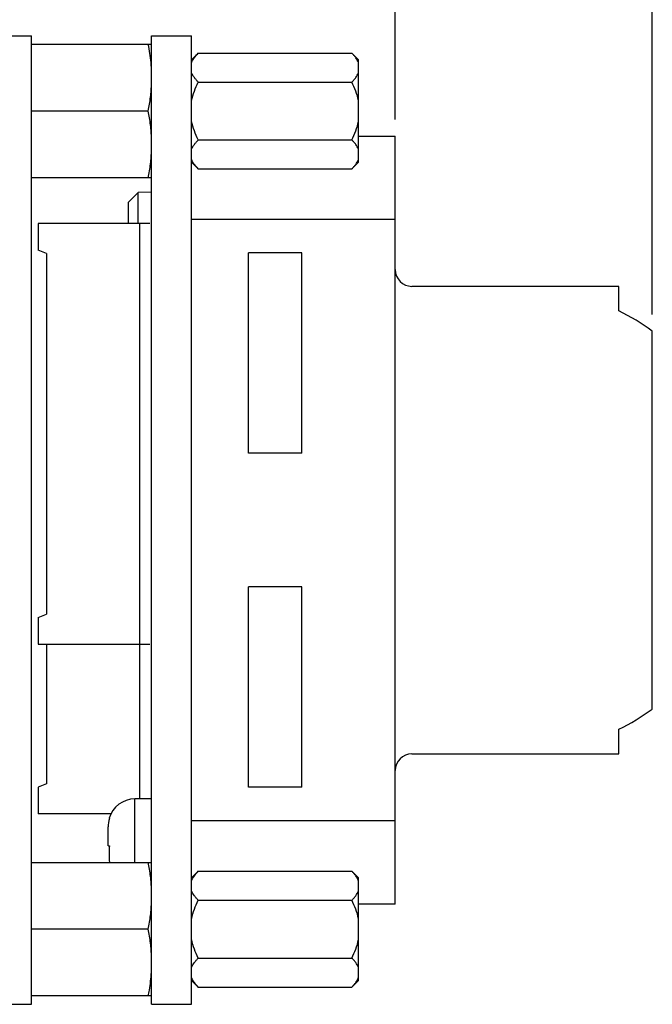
# Model space of a CAD drawing. Header units: millimetres. Extents: x -16 to 284, y 31 to 231.
# Tile 3 of 5: x 123 to 142, y 134 to 164. Entities that reach past the tile are written whole.
import ezdxf

# ---------------------------------------------------------------- set-up
doc = ezdxf.new("R2010")
doc.units = ezdxf.units.MM
doc.header["$LTSCALE"] = 16.335
doc.header["$PDMODE"] = 3
doc.header["$PDSIZE"] = 8
doc.layers.get('0').update_dxf_attribs({"linetype": 'CONTINUOUS'})
doc.layers.get('Defpoints').update_dxf_attribs({"linetype": 'CONTINUOUS'})
doc.layers.add('00_COMPONENTS', color=7, linetype='CONTINUOUS')
doc.layers.add('51__DRAFT_DIMS', color=7, linetype='CONTINUOUS')
doc.layers.add('AM_5', color=3, linetype='CONTINUOUS', lineweight=25)
doc.styles.get("Standard").update_dxf_attribs({"font": 'simfang.ttf'})
doc.dimstyles.new('DIMSTYLE_1', dxfattribs={"dimtxt": 3, "dimasz": 3, "dimexe": 2.5, "dimexo": 0.5, "dimgap": 0.75, "dimtad": 1, "dimdsep": 46, "dimtxsty": 'Standard', "dimblk": '_FILLED', "dimcen": 0.09, "dimclrd": 252, "dimclre": 252, "dimclrt": 252, "dimazin": 2, "dimtp": 0.2, "dimtm": 0.2, "dimtfac": 1, "dimtofl": 0, "dimtmove": 0, "dimatfit": 3, "dimldrblk": '_FILLED', "dimfxl": 1, "dimtolj": 1, "dimarcsym": 0})
doc.dimstyles.new('DIMSTYLE_2$0', dxfattribs={"dimtxt": 3, "dimasz": 3, "dimexe": 2.5, "dimexo": 0.5, "dimtad": 1, "dimdsep": 46, "dimtxsty": 'Standard', "dimblk": '_FILLED', "dimcen": 0.09, "dimclrd": 252, "dimclre": 252, "dimclrt": 252, "dimazin": 2, "dimtp": 0.1, "dimtm": 0.1, "dimtfac": 1, "dimtofl": 0, "dimtmove": 0, "dimatfit": 1, "dimldrblk": '_FILLED', "dimfxl": 1, "dimtolj": 1, "dimarcsym": 0})

# ---------------------------------------------------------------- blocks, each defined once
blk = doc.blocks.new('_FILLED')
at = {"color": 0, "linetype": 'ByBlock'}
blk.add_solid([(0, 0), (-1, 0.1667), (-1, -0.1667)], dxfattribs=at)
blk = doc.blocks.new('*D3')
at = {"layer": '51__DRAFT_DIMS', "color": 252, "lineweight": -2}
for p, q in [((112.809, 162.022), (112.809, 175.374)), ((141.709, 154.88), (141.709, 175.374)), ((115.809, 172.874), (138.709, 172.874))]:
    blk.add_line(p, q, dxfattribs=at)
at = {"layer": 'Defpoints', "color": 0}
for p in [(141.709, 172.874), (112.809, 161.522), (141.709, 154.38)]:
    blk.add_point(p, dxfattribs=at)
at = {"layer": '51__DRAFT_DIMS', "color": 252, "lineweight": -2, "xscale": 3, "yscale": 3, "zscale": 3, "rotation": 180}
blk.add_blockref('_FILLED', (112.809, 172.874), dxfattribs=at)
at = {"layer": '51__DRAFT_DIMS', "color": 252, "lineweight": -2, "xscale": 3, "yscale": 3, "zscale": 3}
blk.add_blockref('_FILLED', (141.709, 172.874), dxfattribs=at)
at = {"layer": '51__DRAFT_DIMS', "color": 252, "insert": (127.215, 176.676), "char_height": 3, "attachment_point": 2}
blk.add_mtext('\\A1;28.9', dxfattribs=at)
blk = doc.blocks.new('*D8')
at = {"layer": 'AM_5', "color": 252, "linetype": 'ByBlock', "lineweight": -2}
for p, q in [((112.809, 162.022), (112.809, 169.856)), ((134.009, 160.722), (134.009, 169.856)), ((115.809, 167.356), (131.009, 167.356))]:
    blk.add_line(p, q, dxfattribs=at)
at = {"layer": 'Defpoints', "color": 0}
for p in [(134.009, 167.356), (112.809, 161.522), (134.009, 160.222)]:
    blk.add_point(p, dxfattribs=at)
at = {"layer": 'AM_5', "color": 252, "lineweight": -2, "xscale": 3, "yscale": 3, "zscale": 3, "rotation": 180}
blk.add_blockref('_FILLED', (112.809, 167.356), dxfattribs=at)
at = {"layer": 'AM_5', "color": 252, "lineweight": -2, "xscale": 3, "yscale": 3, "zscale": 3}
blk.add_blockref('_FILLED', (134.009, 167.356), dxfattribs=at)
at = {"layer": 'AM_5', "color": 252, "insert": (123.409, 169.507), "char_height": 3, "attachment_point": 5}
blk.add_mtext('\\A1;21.2', dxfattribs=at)

msp = doc.modelspace()

# ---------------------------------------------------------------- linework, layer by layer
at = {"layer": '00_COMPONENTS', "color": 7}
for p, q in [((117.509, 163.221), (123.109, 163.222)), ((123.109, 134.222), (123.109, 163.222)), ((126.709, 163.222), (127.909, 163.222)), ((126.709, 134.222), (126.709, 163.222)), ((127.909, 134.222), (127.909, 163.222)), ((123.109, 162.972), (126.709, 162.972)), ((128.109, 162.704), (127.909, 162.504)), ((128.109, 162.704), (132.709, 162.704)), ((132.909, 162.504), (132.709, 162.704)), ((132.909, 159.439), (132.909, 162.504)), ((128.109, 161.838), (132.709, 161.838)), ((126.609, 160.972), (123.109, 160.972)), ((132.909, 160.222), (134.009, 160.222)), ((134.009, 137.222), (134.009, 160.222)), ((128.109, 160.105), (132.709, 160.105)), ((128.109, 159.239), (127.909, 159.439)), ((128.109, 159.239), (132.709, 159.239)), ((132.909, 159.439), (132.709, 159.239)), ((126.709, 158.972), (123.109, 158.972)), ((126.009, 158.228), (126.309, 158.534)), ((126.71, 158.541), (126.309, 158.534)), ((126.309, 157.602), (126.309, 158.534)), ((126.009, 158.228), (126.009, 157.602)), ((126.659, 157.602), (123.309, 157.602)), ((123.309, 157.602), (123.309, 156.802)), ((126.359, 140.372), (126.359, 157.602)), ((134.009, 157.722), (127.909, 157.722)), ((123.559, 156.702), (123.309, 156.802)), ((123.559, 156.702), (123.559, 145.902)), ((131.209, 156.722), (129.609, 156.722)), ((129.609, 150.722), (129.609, 156.722)), ((131.209, 150.722), (131.209, 156.722)), ((140.709, 155.722), (134.509, 155.722)), ((140.709, 154.987), (140.709, 155.722)), ((141.709, 143.063), (141.709, 154.38)), ((131.209, 150.722), (129.609, 150.722)), ((131.209, 146.722), (129.609, 146.722)), ((129.609, 140.722), (129.609, 146.722)), ((131.209, 140.722), (131.209, 146.722)), ((123.309, 145.802), (123.559, 145.902)), ((123.309, 145.802), (123.309, 145.002)), ((123.309, 145.002), (126.659, 145.002)), ((123.559, 145.002), (123.559, 140.822)), ((140.709, 141.722), (140.709, 142.456)), ((134.509, 141.722), (140.709, 141.722)), ((123.559, 140.822), (123.309, 140.722)), ((123.309, 140.722), (123.309, 139.922)), ((131.209, 140.722), (129.609, 140.722)), ((126.709, 140.372), (126.209, 140.372)), ((126.209, 138.472), (126.209, 140.372)), ((125.491, 139.922), (123.309, 139.922)), ((125.439, 139.791), (125.446, 139.784)), ((125.409, 138.972), (125.409, 139.534)), ((127.909, 139.722), (134.009, 139.722)), ((125.409, 138.972), (125.446, 138.972)), ((123.109, 138.472), (126.709, 138.472)), ((128.109, 138.204), (127.909, 138.004)), ((128.109, 138.204), (132.709, 138.204)), ((132.909, 138.004), (132.709, 138.204)), ((132.909, 134.939), (132.909, 138.004)), ((128.109, 137.338), (132.709, 137.338)), ((134.009, 137.222), (132.909, 137.222)), ((126.609, 136.472), (123.109, 136.472)), ((128.109, 135.605), (132.709, 135.605)), ((128.109, 134.739), (127.909, 134.939)), ((132.909, 134.939), (132.709, 134.739)), ((126.709, 134.472), (123.109, 134.472)), ((128.109, 134.739), (132.709, 134.739)), ((117.509, 134.222), (123.109, 134.222)), ((126.709, 134.222), (127.909, 134.222))]:
    msp.add_line(p, q, dxfattribs=at)
for centre, radius, start, end in [((128.403, 159.718), 0.534, 202.1918, 205.6053), ((134.509, 156.222), 0.5, 180, 270), ((134.509, 141.222), 0.5, 90, 180), ((126.209, 139.572), 0.8, 90, 164.0869), ((129.957, 138.722), 4.518, 176.8281, 183.1719), ((128.403, 135.218), 0.534, 202.1918, 205.6053)]:
    msp.add_arc(centre, radius, start, end, dxfattribs=at)
for start_param, end_param in [(-0.629524, -0.462183), (-2.67941, -2.512069)]:
    msp.add_ellipse((137.587, 148.722), major_axis=(0, 7), ratio=1, start_param=start_param, end_param=end_param, dxfattribs=at)
for points, knots in [([(126.705, 162.239), (126.702, 162.3), (126.685, 162.546), (126.65, 162.791), (126.609, 162.972)], [0, 0, 0, 0, 0.249671, 1, 1, 1, 1]), ([(127.909, 162.426), (127.911, 162.431), (127.919, 162.451), (127.929, 162.471), (127.937, 162.485)], [0, 0, 0, 0, 0.246313, 1, 1, 1, 1]), ([(127.937, 162.485), (127.959, 162.525), (128.012, 162.601), (128.075, 162.67), (128.109, 162.704)], [0, 0, 0, 0, 0.482341, 1, 1, 1, 1]), ([(132.909, 162.426), (132.888, 162.477), (132.844, 162.55), (132.772, 162.638), (132.73, 162.682), (132.709, 162.704)], [0, 0, 0, 0, 0.476606, 0.732965, 1, 1, 1, 1]), ([(128.109, 161.838), (128.087, 161.859), (128.046, 161.903), (127.974, 161.991), (127.929, 162.064), (127.909, 162.115)], [0, 0, 0, 0, 0.267036, 0.523396, 1, 1, 1, 1]), ([(132.709, 161.838), (132.73, 161.859), (132.772, 161.903), (132.844, 161.991), (132.888, 162.064), (132.909, 162.115)], [0, 0, 0, 0, 0.267036, 0.523396, 1, 1, 1, 1]), ([(126.609, 160.972), (126.64, 161.108), (126.685, 161.385), (126.704, 161.664), (126.709, 161.803)], [0, 0, 0, 0, 0.500676, 1, 1, 1, 1]), ([(127.909, 161.283), (127.928, 161.38), (127.985, 161.569), (128.065, 161.749), (128.109, 161.838)], [0, 0, 0, 0, 0.499915, 1, 1, 1, 1]), ([(132.909, 161.283), (132.889, 161.38), (132.833, 161.569), (132.753, 161.749), (132.709, 161.838)], [0, 0, 0, 0, 0.499915, 1, 1, 1, 1]), ([(126.709, 160.14), (126.704, 160.279), (126.685, 160.558), (126.64, 160.835), (126.609, 160.972)], [0, 0, 0, 0, 0.499324, 1, 1, 1, 1]), ([(128.109, 160.105), (128.065, 160.194), (127.985, 160.374), (127.928, 160.563), (127.909, 160.66)], [0, 0, 0, 0, 0.500087, 1, 1, 1, 1]), ([(132.709, 160.105), (132.753, 160.194), (132.833, 160.374), (132.889, 160.563), (132.909, 160.66)], [0, 0, 0, 0, 0.500087, 1, 1, 1, 1]), ([(127.909, 159.828), (127.929, 159.879), (127.974, 159.952), (128.046, 160.04), (128.087, 160.084), (128.109, 160.105)], [0, 0, 0, 0, 0.476606, 0.732965, 1, 1, 1, 1]), ([(132.909, 159.828), (132.888, 159.879), (132.844, 159.952), (132.772, 160.04), (132.73, 160.084), (132.709, 160.105)], [0, 0, 0, 0, 0.476606, 0.732965, 1, 1, 1, 1]), ([(126.609, 158.972), (126.64, 159.108), (126.685, 159.385), (126.704, 159.664), (126.709, 159.803)], [0, 0, 0, 0, 0.500674, 1, 1, 1, 1]), ([(128.109, 159.239), (128.071, 159.278), (128, 159.355), (127.943, 159.443), (127.922, 159.488)], [0, 0, 0, 0, 0.520468, 1, 1, 1, 1]), ([(132.709, 159.239), (132.73, 159.261), (132.772, 159.305), (132.844, 159.393), (132.888, 159.466), (132.909, 159.517)], [0, 0, 0, 0, 0.267036, 0.523396, 1, 1, 1, 1]), ([(126.709, 137.64), (126.704, 137.779), (126.685, 138.058), (126.64, 138.335), (126.609, 138.472)], [0, 0, 0, 0, 0.499318, 1, 1, 1, 1]), ([(127.937, 137.985), (127.959, 138.025), (128.012, 138.101), (128.075, 138.17), (128.109, 138.204)], [0, 0, 0, 0, 0.482341, 1, 1, 1, 1]), ([(132.909, 137.926), (132.888, 137.977), (132.844, 138.05), (132.772, 138.138), (132.73, 138.182), (132.709, 138.204)], [0, 0, 0, 0, 0.476606, 0.732965, 1, 1, 1, 1]), ([(127.909, 137.926), (127.911, 137.931), (127.919, 137.951), (127.929, 137.971), (127.937, 137.985)], [0, 0, 0, 0, 0.246313, 1, 1, 1, 1]), ([(128.109, 137.338), (128.087, 137.359), (128.046, 137.403), (127.974, 137.491), (127.929, 137.564), (127.909, 137.615)], [0, 0, 0, 0, 0.267036, 0.523396, 1, 1, 1, 1]), ([(132.709, 137.338), (132.73, 137.359), (132.772, 137.403), (132.844, 137.491), (132.888, 137.564), (132.909, 137.615)], [0, 0, 0, 0, 0.267036, 0.523396, 1, 1, 1, 1]), ([(126.609, 136.472), (126.64, 136.608), (126.685, 136.885), (126.704, 137.164), (126.709, 137.303)], [0, 0, 0, 0, 0.500676, 1, 1, 1, 1]), ([(127.909, 136.783), (127.928, 136.88), (127.985, 137.069), (128.065, 137.249), (128.109, 137.338)], [0, 0, 0, 0, 0.499915, 1, 1, 1, 1]), ([(132.909, 136.783), (132.889, 136.88), (132.833, 137.069), (132.753, 137.249), (132.709, 137.338)], [0, 0, 0, 0, 0.499915, 1, 1, 1, 1]), ([(126.709, 135.64), (126.704, 135.779), (126.685, 136.058), (126.64, 136.335), (126.609, 136.472)], [0, 0, 0, 0, 0.499324, 1, 1, 1, 1]), ([(128.109, 135.605), (128.065, 135.694), (127.985, 135.874), (127.928, 136.063), (127.909, 136.16)], [0, 0, 0, 0, 0.500087, 1, 1, 1, 1]), ([(132.709, 135.605), (132.753, 135.694), (132.833, 135.874), (132.889, 136.063), (132.909, 136.16)], [0, 0, 0, 0, 0.500087, 1, 1, 1, 1]), ([(127.909, 135.328), (127.929, 135.379), (127.974, 135.452), (128.046, 135.54), (128.087, 135.584), (128.109, 135.605)], [0, 0, 0, 0, 0.476606, 0.732965, 1, 1, 1, 1]), ([(132.909, 135.328), (132.888, 135.379), (132.844, 135.452), (132.772, 135.54), (132.73, 135.584), (132.709, 135.605)], [0, 0, 0, 0, 0.476606, 0.732965, 1, 1, 1, 1]), ([(126.609, 134.472), (126.622, 134.53), (126.669, 134.764), (126.694, 135.002), (126.704, 135.181)], [0, 0, 0, 0, 0.250693, 1, 1, 1, 1]), ([(128.109, 134.739), (128.071, 134.778), (128, 134.855), (127.943, 134.943), (127.922, 134.988)], [0, 0, 0, 0, 0.520468, 1, 1, 1, 1]), ([(132.709, 134.739), (132.73, 134.761), (132.772, 134.805), (132.844, 134.893), (132.888, 134.966), (132.909, 135.017)], [0, 0, 0, 0, 0.267036, 0.523396, 1, 1, 1, 1])]:
    msp.add_open_spline(points, degree=3, knots=knots, dxfattribs=at)
msp.add_open_spline([(125.446, 139.784), (125.421, 139.704), (125.409, 139.618), (125.409, 139.534)], degree=3, dxfattribs=at)

# ---------------------------------------------------------------- dimensions: what is measured, and where the dimension line sits
at = {"layer": '51__DRAFT_DIMS', "color": 7}
dim = msp.add_linear_dim(base=(141.709, 172.874), p1=(112.809, 161.522), p2=(141.709, 154.38), dimstyle='DIMSTYLE_1', dxfattribs=at)
dim.commit()
dim.dimension.update_dxf_attribs({"geometry": '*D3', "text_midpoint": (127.215, 172.874), "dimtype": 160})
at = {"layer": 'AM_5'}
dim = msp.add_linear_dim(base=(134.009, 167.356), p1=(112.809, 161.522), p2=(134.009, 160.222), dimstyle='DIMSTYLE_2$0', override={"dimpost": '<>', "dimarcsym": 1}, dxfattribs=at)
dim.commit()
dim.dimension.update_dxf_attribs({"geometry": '*D8', "text_midpoint": (123.409, 169.507)})

doc.saveas('drawing.dxf')
